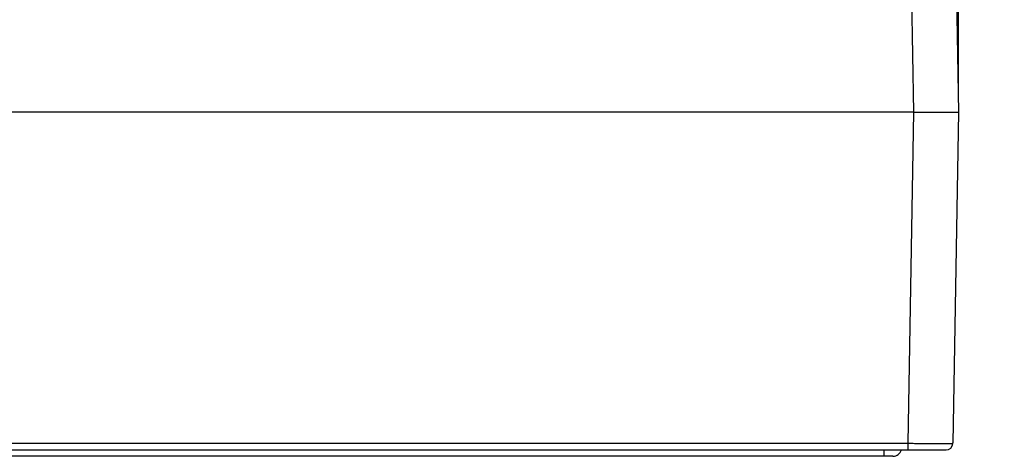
# Model space of a CAD drawing. Header units: inches. Extents: x 0 to 34, y 0 to 22.
# Tile 12 of 124: x 15 to 17.2, y 5.9 to 6.9. Entities that reach past the tile are written whole.
import ezdxf

# ---------------------------------------------------------------- set-up
doc = ezdxf.new("R2010")
doc.units = ezdxf.units.IN
doc.header["$LTSCALE"] = 1.87
doc.header["$MEASUREMENT"] = 0
doc.layers.get('0').update_dxf_attribs({"linetype": 'CONTINUOUS'})
doc.layers.add('DIMENSIONS', color=7, linetype='CONTINUOUS')
doc.styles.get("Standard").update_dxf_attribs({"font": 'txt', "width": 0.8})
doc.dimstyles.new('DIMSTYLE_1', dxfattribs={"dimtxt": 0.125, "dimasz": 0.18, "dimexe": 0.125, "dimexo": 0.0625, "dimgap": 0.09, "dimtad": 0, "dimtih": 1, "dimtoh": 1, "dimzin": 4, "dimdsep": 46, "dimtxsty": 'STANDARD', "dimblk": '_FILLED', "dimblk1": '_FILLED', "dimblk2": '_FILLED', "dimcen": 0.09, "dimadec": 0, "dimazin": 0, "dimtp": 0.01, "dimtm": 0.01, "dimtfac": 1, "dimtofl": 0, "dimtmove": 0, "dimatfit": 3, "dimldrblk": '_FILLED', "dimfxl": 1, "dimtolj": 1, "dimtzin": 4, "dimarcsym": 0})

# ---------------------------------------------------------------- blocks, each defined once
blk = doc.blocks.new('*D9')
at = {"layer": 'DIMENSIONS', "color": 2, "linetype": 'CONTINUOUS'}
blk.add_line((17.1008, 6.7715), (17.1008, 9.0855), dxfattribs=at)
at = {"layer": 'DIMENSIONS', "color": 2, "linetype": 'CONTINUOUS', "insert": (17.0383, 9.148), "char_height": 0.125, "width": 1.325, "attachment_point": 1, "rotation": 90, "line_spacing_factor": 0.9}
blk.add_mtext('10.74{\\Ftxt.shx;\\W1.000000;\\H0.125000; }[272.8]', dxfattribs=at)
blk = doc.blocks.new('_FILLED')
at = {"color": 0, "linetype": 'BYBLOCK'}
blk.add_solid([(0, 0), (-1, 0.174), (-1, -0.174)], dxfattribs=at)

msp = doc.modelspace()

# ---------------------------------------------------------------- linework, layer by layer
at = {"color": 7, "linetype": 'CONTINUOUS'}
for p, q in [((16.9718, 8.3682), (17.0008, 6.709)), ((17.0718, 8.3685), (17.1008, 6.709)), ((17.0008, 6.709), (7.5774, 6.709)), ((17.0008, 6.709), (16.988, 5.9729)), ((17.1008, 6.709), (17.088, 5.9729)), ((6.4726, 5.9729), (16.988, 5.9729)), ((16.988, 5.9729), (16.988, 5.9581)), ((6.3876, 5.9581), (17.073, 5.9581)), ((16.9353, 5.944), (16.9353, 5.9581)), ((16.955, 5.944), (6.5191, 5.944))]:
    msp.add_line(p, q, dxfattribs=at)
for centre, radius, start, end in [((17.073, 5.9731), 0.015, 270.0001, 359), ((16.955, 5.9637), 0.0197, 270, 343.6141)]:
    msp.add_arc(centre, radius, start, end, dxfattribs=at)
for points, knots in [([(17.0008, 6.709), (17.0012, 6.709), (17.002, 6.709), (17.0033, 6.709), (17.0045, 6.709), (17.0057, 6.709), (17.0069, 6.709), (17.0086, 6.7089), (17.0106, 6.7089), (17.013, 6.7089), (17.0155, 6.7089), (17.0179, 6.7089), (17.0211, 6.7089), (17.0251, 6.7089), (17.0298, 6.7089), (17.0345, 6.7089), (17.0405, 6.7089), (17.0478, 6.7089), (17.0586, 6.7089), (17.0687, 6.7089), (17.0779, 6.7089), (17.0829, 6.7089), (17.0865, 6.7089), (17.0889, 6.7089), (17.0911, 6.7089), (17.0931, 6.7089), (17.0949, 6.7089), (17.0964, 6.7089), (17.0976, 6.7089), (17.0984, 6.709), (17.0989, 6.709), (17.0993, 6.709), (17.0997, 6.709), (17.1, 6.709), (17.1003, 6.709), (17.1005, 6.709), (17.1007, 6.709), (17.1008, 6.709), (17.1008, 6.709), (17.1008, 6.709)], [0, 0, 0, 0, 0.012271, 0.02454, 0.036806, 0.049066, 0.061318, 0.073562, 0.098013, 0.122406, 0.146725, 0.170956, 0.195084, 0.242973, 0.290277, 0.336882, 0.382676, 0.47139, 0.555566, 0.707107, 0.773013, 0.831474, 0.857733, 0.881926, 0.903994, 0.923884, 0.941548, 0.956944, 0.970034, 0.975704, 0.980787, 0.985279, 0.989177, 0.99248, 0.995185, 0.99729, 0.998795, 0.999698, 1, 1, 1, 1]), ([(16.988, 5.9729), (16.9912, 5.9729), (16.9977, 5.9729), (17.0074, 5.9728), (17.0169, 5.9728), (17.0261, 5.9728), (17.0349, 5.9728), (17.0433, 5.9728), (17.05, 5.9728), (17.0551, 5.9728), (17.0586, 5.9728), (17.062, 5.9728), (17.0652, 5.9728), (17.0682, 5.9728), (17.071, 5.9728), (17.0737, 5.9728), (17.0761, 5.9728), (17.0783, 5.9728), (17.08, 5.9728), (17.0812, 5.9728), (17.0821, 5.9728), (17.0829, 5.9728), (17.0836, 5.9728), (17.0843, 5.9728), (17.0849, 5.9728), (17.0855, 5.9728), (17.086, 5.9728), (17.0865, 5.9728), (17.0868, 5.9729), (17.087, 5.9729), (17.0872, 5.9729), (17.0873, 5.9729), (17.0875, 5.9729), (17.0876, 5.9729), (17.0877, 5.9729), (17.0878, 5.9729), (17.0878, 5.9729), (17.0879, 5.9729), (17.0879, 5.9729), (17.0879, 5.9729), (17.0879, 5.9729), (17.0879, 5.9729), (17.0879, 5.9729), (17.0879, 5.9729), (17.088, 5.9729), (17.088, 5.9729), (17.088, 5.9729)], [0, 0, 0, 0, 0.098015, 0.195085, 0.290278, 0.382675, 0.471387, 0.555559, 0.634381, 0.671546, 0.707093, 0.740937, 0.772995, 0.803192, 0.831453, 0.857711, 0.881902, 0.90397, 0.923859, 0.932972, 0.941523, 0.949507, 0.956919, 0.963754, 0.97001, 0.975681, 0.980764, 0.985257, 0.989156, 0.990883, 0.99246, 0.993888, 0.995166, 0.996295, 0.997273, 0.998102, 0.99878, 0.999063, 0.999309, 0.999516, 0.999687, 0.99982, 0.999915, 0.999974, 0.999991, 1, 1, 1, 1])]:
    msp.add_open_spline(points, degree=3, knots=knots, dxfattribs=at)

# ---------------------------------------------------------------- dimensions: what is measured, and where the dimension line sits
at = {"layer": 'DIMENSIONS', "color": 2, "linetype": 'CONTINUOUS'}
dim = msp.add_ordinate_dim(feature_location=(17.1008, 6.7715), offset=(0, 2.314), dtype=1, origin=(6.3607, 6.709), dimstyle='DIMSTYLE_1', override={"dimtad": 1, "dimtih": 0, "dimtoh": 0}, dxfattribs=at)
dim.commit()
dim.dimension.update_dxf_attribs({"geometry": '*D9', "text_midpoint": (17.1008, 9.8105)})

doc.saveas('drawing.dxf')
